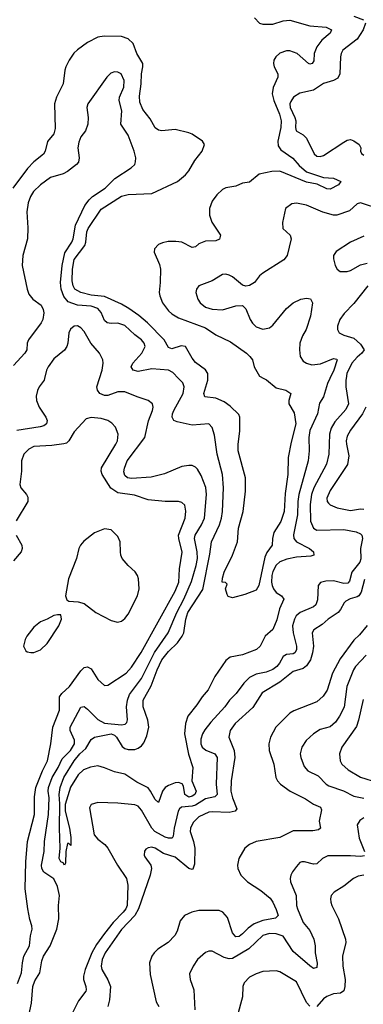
# Model space of a CAD drawing. Header units: inches. Extents: x 1954678 to 2060271, y 904822 to 1016299.
# Tile 238 of 256: x 1994986 to 1997027, y 966283 to 972131. Entities that reach past the tile are written whole.
import ezdxf

# ---------------------------------------------------------------- set-up
doc = ezdxf.new("R2010")
doc.units = ezdxf.units.IN
doc.header["$MEASUREMENT"] = 0
doc.layers.add('B9996', color=7, linetype='Continuous')
doc.layers.add('B9997', color=7, linetype='Continuous')

msp = doc.modelspace()

# ---------------------------------------------------------------- linework, layer by layer
at = {"layer": 'B9996', "color": 5}
for points, elevation in [([(1995134, 970000), (1995131.6, 969990), (1995101.1, 969950), (1995091.2, 969928.8), (1995084.8, 969895.2), (1995086.5, 969870), (1995102.3, 969830), (1995140.9, 969770), (1995149.3, 969750), (1995145.5, 969730), (1995130, 969719), (1995107.8, 969712.2), (1994970, 969690.8)], 560), ([(1995034.4, 966190), (1995056.2, 966290), (1995063.9, 966390), (1995076.9, 966423.1), (1995105.4, 966470), (1995118.5, 966541.5), (1995128.4, 966570), (1995167.3, 966630), (1995206.3, 966730), (1995218.6, 966790), (1995216.1, 966870), (1995221.8, 966930), (1995210, 966982.6), (1995188.7, 967028.7), (1995128.8, 967068.8), (1995118.5, 967090), (1995116.4, 967110), (1995131.2, 967190), (1995132.8, 967250), (1995157.3, 967410), (1995161.3, 967510), (1995156, 967550), (1995158, 967570), (1995178.3, 967630), (1995215.7, 967690), (1995238.3, 967741.7), (1995287.1, 967790), (1995312, 967830), (1995312.6, 967852.6), (1995286.8, 967910), (1995286.9, 967930), (1995350, 968048.9), (1995370, 968051.3), (1995390, 968036.3), (1995450, 967974.1), (1995490, 967953), (1995590, 967942.4), (1995613.1, 967946.9), (1995622.9, 967957.1), (1995626.9, 967973.1), (1995620.2, 968050), (1995626.1, 968090), (1995637.5, 968122.5), (1995710, 968217.7), (1995786.7, 968373.3), (1995868.2, 968490), (1995918.6, 968610), (1995960.8, 968690), (1996006, 968794), (1996034.7, 968890), (1996042.2, 968930), (1996040.8, 968970), (1996024.9, 969050), (1996027.5, 969070), (1996066.6, 969130), (1996083, 969170), (1996095.2, 969310), (1996091.8, 969351.8), (1996064.7, 969424.7), (1996041.4, 969461.4), (1996030, 969473.3), (1996010, 969483), (1995990, 969484), (1995950, 969476.4), (1995846.2, 969433.8), (1995766.6, 969413.4), (1995650, 969405.2), (1995626, 969410), (1995610, 969423.5), (1995605.3, 969445.3), (1995607.8, 969467.8), (1995625.2, 969510), (1995729.9, 969650), (1995751.9, 969748.1), (1995775.1, 969810), (1995779.1, 969830), (1995774.7, 969850), (1995749.8, 969869.8), (1995683.7, 969890), (1995610, 969920.6), (1995570, 969921.3), (1995510, 969898.8), (1995490, 969898.5), (1995462.9, 969910), (1995448.1, 969930), (1995444.6, 969950), (1995460.1, 970000)], 560), ([(1996827.9, 970000), (1996814, 969970), (1996790.2, 969890), (1996766.8, 969853.2), (1996754.1, 969790), (1996708.2, 969690), (1996702.7, 969650), (1996706, 969570), (1996699.5, 969510), (1996643.8, 969310), (1996638.1, 969270), (1996636.1, 969190), (1996611.5, 969071.5), (1996613.5, 969050), (1996630.1, 969030.1), (1996706.3, 968990), (1996730.3, 968970), (1996733, 968950), (1996715.2, 968944.8), (1996630, 968939.7), (1996572.4, 968927.6), (1996530, 968911.5), (1996510, 968891.9), (1996490, 968852.7), (1996484.4, 968830), (1996481.7, 968790), (1996485.2, 968770), (1996493.8, 968750), (1996509.7, 968729.7), (1996540.2, 968710), (1996554.4, 968690), (1996528.4, 968631.6), (1996512.9, 968567.1), (1996490.1, 968509.9), (1996444.6, 968470), (1996414, 968410), (1996393.4, 968390), (1996310, 968358), (1996235.3, 968344.7), (1996210, 968325.3), (1996144.2, 968230), (1996106.4, 968150), (1996070, 968109.8), (1996038.3, 968061.7), (1995985, 967995), (1995971.1, 967950), (1995965.4, 967890), (1995987.9, 967767.9), (1996013.7, 967690), (1996007.5, 967610), (1996033.7, 967550), (1996027.2, 967530), (1996010, 967518.5), (1995990, 967512.6), (1995966.1, 967530), (1995958.6, 967578.6), (1995951.9, 967591.9), (1995930, 967600.4), (1995910, 967598.4), (1995870, 967583.1), (1995849.4, 967570), (1995834.5, 967550), (1995810, 967482.7), (1995790, 967498.7), (1995763.4, 967550), (1995748.6, 967568.6), (1995682.7, 967602.7), (1995610, 967649.9), (1995550, 967664), (1995490, 967688.3), (1995450, 967698.9), (1995407.6, 967692.4), (1995364.5, 967675.5), (1995333.4, 967646.6), (1995287.4, 967572.6), (1995255.5, 967470), (1995256.8, 967430), (1995281.6, 967330), (1995290, 967274), (1995290.7, 967229.3), (1995290, 967226), (1995278, 967238), (1995270, 967238), (1995261.3, 967190), (1995257.5, 967122.5), (1995252, 967110), (1995244.2, 967124.2), (1995229.8, 967130), (1995221.7, 967150), (1995226.4, 967210), (1995221.8, 967330), (1995225.6, 967474.4), (1995221.7, 967530), (1995226.7, 967570), (1995248.9, 967630), (1995309.4, 967730), (1995343.6, 967770), (1995378.5, 967801.5), (1995410, 967855.5), (1995430, 967869.4), (1995530, 967888.6), (1995550, 967881), (1995562, 967870), (1995595.2, 967815.2), (1995610, 967802.7), (1995630, 967796.1), (1995670, 967797.1), (1995690, 967803.8), (1995710, 967819.2), (1995722.9, 967837.1), (1995741.6, 967878.4), (1995752.9, 967930), (1995746.4, 967970), (1995718.8, 968050), (1995719.3, 968090), (1995766.3, 968173.7), (1995802.2, 968270), (1995831.2, 968330), (1995870, 968379), (1995923.4, 968430), (1995951.9, 968470), (1995960.1, 968490), (1995972.8, 968570), (1995985.1, 968610), (1996072.9, 968747.1), (1996116.2, 968956.2), (1996125.8, 969030), (1996173.3, 969130), (1996184.8, 969170), (1996189.9, 969210), (1996196.2, 969350), (1996191.4, 969430), (1996158.4, 969550), (1996142.6, 969662.6), (1996128.8, 969708.8), (1996109.7, 969729.7), (1996010, 969721.7), (1995921.8, 969741.8), (1995901.6, 969750), (1995890.8, 969770), (1995892.8, 969790), (1995901.7, 969810), (1995957, 969910), (1995963.5, 969950), (1995954.8, 969974.8), (1995929.6, 970000)], 540), ([(1996923.9, 970000), (1996922.3, 969990), (1996922.3, 969950), (1996937.8, 969850), (1996923.7, 969816.3), (1996858, 969742), (1996834.9, 969705.1), (1996826, 969670), (1996820.9, 969550), (1996808.7, 969491.3), (1996733.3, 969350), (1996719.2, 969310), (1996711.4, 969251.4), (1996713.3, 969153.3), (1996730, 969110.2), (1996750, 969099), (1996910, 969102.9), (1996984.9, 969090), (1997010, 969076.9), (1997016.9, 969070), (1997022.2, 969050), (1997010.8, 968990), (1997011.9, 968928.1), (1997005.4, 968910), (1996958.2, 968850), (1996944.4, 968795.6), (1996935.1, 968784.9), (1996910, 968782.6), (1996850, 968799.1), (1996803.4, 968796.6), (1996772, 968788), (1996758.3, 968770), (1996754.2, 968685.8), (1996744.3, 968655.7), (1996730, 968644.2), (1996651.3, 968610), (1996628.8, 968590), (1996617.2, 968570), (1996606.5, 968530), (1996609.6, 968490), (1996630.7, 968410), (1996630.6, 968389.4), (1996619.6, 968370), (1996610, 968363.7), (1996570, 968359.8), (1996550.8, 968349.2), (1996529.3, 968310), (1996513.7, 968290), (1996490, 968270.7), (1996450, 968256.5), (1996390, 968244.5), (1996350, 968223.9), (1996316.6, 968190), (1996271.3, 968130), (1996231.2, 968088.8), (1996203.5, 968050), (1996120.6, 967959.4), (1996085.9, 967914.1), (1996071.3, 967888.7), (1996061.8, 967858.2), (1996061.9, 967830), (1996069.4, 967810), (1996092.2, 967792.2), (1996145.2, 967770), (1996158.1, 967750), (1996153.8, 967590), (1996159.1, 967530), (1996144.2, 967515.8), (1996090, 967503.9), (1996030, 967466), (1996010, 967459.6), (1995946.7, 967453.3), (1995935.2, 967444.8), (1995927.9, 967430), (1995904.1, 967330), (1995898.5, 967281.5), (1995891.3, 967270), (1995870.6, 967269.4), (1995850, 967275.8), (1995789.3, 967309.3), (1995771.9, 967330), (1995710, 967435.4), (1995690, 967459.1), (1995670, 967468.5), (1995570, 967478.7), (1995450, 967482.4), (1995410, 967469), (1995400.5, 967450), (1995428.9, 967288.9), (1995450, 967264.2), (1995491.7, 967231.7), (1995510.2, 967210.2), (1995566.6, 967110), (1995620.3, 967030), (1995628.8, 966990), (1995624.3, 966870), (1995616.9, 966850), (1995601.4, 966830), (1995541.7, 966770), (1995490, 966704.3), (1995442.4, 966637.6), (1995414.8, 966590), (1995375.3, 966490), (1995364.5, 966450), (1995365.5, 966430), (1995379, 966390), (1995382, 966370), (1995378.5, 966361.5), (1995335.2, 966304.8), (1995247.9, 966130)], 560), ([(1996436.6, 970000), (1996451.9, 969991.9), (1996510, 969945.3), (1996566.8, 969930), (1996596.4, 969910), (1996584.4, 969870), (1996584.4, 969850), (1996615.7, 969795.7), (1996625.1, 969730), (1996597.7, 969622.3), (1996581.1, 969530), (1996579.3, 969430), (1996562.3, 969317.7), (1996556.4, 969210), (1996537.7, 969150), (1996494.9, 969085.1), (1996487.1, 969050), (1996484.7, 969010), (1996453.9, 968966.1), (1996441.2, 968938.8), (1996406, 968770), (1996390, 968743.6), (1996323.8, 968716.2), (1996250, 968696.3), (1996225.1, 968705.1), (1996217.7, 968717.7), (1996209.3, 968750.7), (1996218, 968778), (1996208, 968788), (1996189.2, 968790), (1996190, 968814), (1996199.5, 968850), (1996249.8, 968950.2), (1996278.7, 969030), (1996284.7, 969110), (1996312.6, 969210), (1996326.8, 969330), (1996327.9, 969410), (1996283.1, 969570), (1996282.7, 969610), (1996293.8, 969686.2), (1996294, 969770), (1996286.7, 969786.7), (1996235.7, 969835.7), (1996200.4, 969860.4), (1996150, 969882.1), (1996085.6, 969890), (1996079.4, 969910), (1996104.1, 969990), (1996103.8, 970000)], 520), ([(1997042.1, 969830), (1997022.5, 969790), (1996950, 969693.3), (1996930, 969656.4), (1996924.6, 969630), (1996926, 969610), (1996941.4, 969541.4), (1996932.3, 969490), (1996830, 969334), (1996810.2, 969290), (1996811.3, 969270), (1996819.8, 969259.8), (1996830, 969250.2), (1996871, 969231), (1996950, 969215.9), (1997010, 969225.5), (1997030, 969223.2)], 580), ([(1994973.5, 966406.5), (1994996.5, 966470), (1995002.2, 966530), (1995011.3, 966568.7), (1995044.2, 966630), (1995049.8, 966690), (1995059.7, 966730), (1995059.1, 966750), (1995046.6, 966786.6), (1995034.6, 966850), (1995019.2, 966970), (1995023, 967130), (1995033.2, 967250), (1995074.7, 967410), (1995075.1, 967515.1), (1995081.9, 967570), (1995122.1, 967670), (1995151.6, 967730), (1995171.8, 967830), (1995184, 967930), (1995223.2, 968030), (1995222.7, 968110), (1995236.7, 968130), (1995283.1, 968170), (1995350, 968264.7), (1995370, 968284.2), (1995390, 968287.1), (1995410, 968274.7), (1995450, 968211.8), (1995490, 968176.5), (1995510, 968178.9), (1995619, 968250), (1995650, 968285.8), (1995708.4, 968371.6), (1995910, 968736.6), (1995931, 968790), (1995936, 968870), (1995951.5, 968968.5), (1995930.4, 969050), (1995929.9, 969070), (1995968.2, 969170), (1995972, 969212), (1995967.6, 969247.6), (1995950, 969264), (1995930, 969268.6), (1995850, 969269), (1995750, 969278.7), (1995667.5, 969307.5), (1995570, 969321.2), (1995528.4, 969348.4), (1995476.2, 969430), (1995469.8, 969450), (1995471.6, 969470), (1995557.8, 969610), (1995566.6, 969630), (1995570.8, 969670), (1995555.1, 969710), (1995534.3, 969734.3), (1995510, 969751), (1995470, 969762.7), (1995411.6, 969768.4), (1995380.5, 969759.5), (1995310, 969682.9), (1995278, 969630), (1995263.6, 969616.4), (1995249.2, 969610.8), (1995177.2, 969602.8), (1995070, 969595), (1995039.8, 969580.2), (1995010.3, 969550), (1994996.5, 969510), (1994997.5, 969450), (1994987.7, 969370), (1994993.2, 969350), (1995027.4, 969310), (1995034.7, 969294.7), (1995034, 969270), (1994965, 969155)], 580), ([(1994966, 969070), (1994999.8, 969010), (1995002.1, 968990), (1994995.1, 968970), (1994950, 968917)], 580), ([(1997034.6, 968805.4), (1997013.5, 968730), (1997000.1, 968710), (1996990, 968702.2), (1996949.2, 968690.8), (1996923.1, 968676.9), (1996912.5, 968667.5), (1996891.5, 968628.5), (1996876.3, 968610), (1996818.5, 968570), (1996781.9, 968538.1), (1996732.1, 968507.9), (1996722.2, 968490), (1996730.6, 968410), (1996724.4, 968370), (1996713, 968330), (1996690, 968292.9), (1996670, 968278.1), (1996610, 968259), (1996530, 968195.6), (1996426.4, 968133.6), (1996370, 968046.1), (1996266, 967950), (1996236.3, 967910), (1996227.5, 967870), (1996259.7, 967790), (1996263.7, 967750), (1996242.2, 967610), (1996240.8, 967550), (1996249, 967509), (1996274.9, 967445.1), (1996265.3, 967430), (1996230, 967422.1), (1996130, 967426.5), (1996110, 967423.7), (1996050, 967396.5), (1996016.3, 967363.7), (1996000.1, 967330), (1995998.9, 967310), (1996018.9, 967250), (1996027, 967210), (1996023.8, 967116.2), (1996014.4, 967085.6), (1996010, 967083.1), (1995990, 967090.6), (1995910, 967157.2), (1995839.4, 967179.4), (1995790, 967210.5), (1995770, 967215.6), (1995750, 967213.5), (1995735.8, 967204.2), (1995727.6, 967192.4), (1995725.8, 967170), (1995730, 967159.1), (1995766, 967110), (1995769, 967089), (1995760.7, 967050), (1995692.2, 966850), (1995669.3, 966810.7), (1995590, 966727.3), (1995493.3, 966590), (1995475.8, 966550), (1995470.7, 966510.7), (1995474.7, 966490), (1995510, 966429.3), (1995524.8, 966390), (1995519.2, 966310), (1995510, 966271.3)], 580), ([(1997050, 968532.1), (1997003.4, 968476.6), (1996970, 968446.6), (1996890, 968334.5), (1996842.7, 968250), (1996811.8, 968148.2), (1996787.7, 968112.3), (1996750, 968080.4), (1996614, 968026), (1996590, 968011.8), (1996508.1, 967930), (1996475, 967870), (1996465, 967830), (1996468.5, 967791.5), (1996495.3, 967710), (1996507.2, 967630), (1996516.5, 967610), (1996534, 967590), (1996592.9, 967550), (1996684.3, 967504.3), (1996730, 967471.8), (1996773.3, 967453.3), (1996777.6, 967437.6), (1996765.4, 967370), (1996771.5, 967330), (1996760.6, 967319.4), (1996727, 967313), (1996610, 967313.6), (1996530, 967274.2), (1996390, 967249.8), (1996350, 967231.6), (1996323.6, 967210), (1996287.5, 967150), (1996278.8, 967110), (1996281.1, 967090), (1996298.9, 967050), (1996338.2, 967010), (1996418.7, 966958.7), (1996473.8, 966913.8), (1996490.1, 966890.1), (1996510, 966847.2), (1996521.5, 966810), (1996505.3, 966794.7), (1996430, 966780.5), (1996379.3, 966760.7), (1996343.8, 966736.2), (1996310, 966700.9), (1996290, 966686.9), (1996270, 966683.5), (1996250, 966707.8), (1996219.8, 966799.8), (1996192.4, 966830), (1996170, 966840.8), (1996050, 966841.1), (1996008.6, 966831.4), (1995964.2, 966810), (1995940.1, 966779.9), (1995921.4, 966718.6), (1995907.9, 966692.1), (1995868.9, 966650), (1995806.5, 966610), (1995783.9, 966590), (1995770.1, 966569.9), (1995758, 966530), (1995760.1, 966460.1), (1995797.1, 966297.1), (1995812.9, 966270)], 620), ([(1997042.7, 968357.3), (1996979.8, 968290), (1996967.8, 968270), (1996928.9, 968170), (1996912, 968048), (1996886.1, 967993.9), (1996861.9, 967958.1), (1996830, 967930.8), (1996770, 967914.4), (1996731.6, 967890), (1996686.7, 967850), (1996662, 967810), (1996652.6, 967770), (1996655.8, 967750), (1996675.1, 967695.1), (1996696.5, 967670), (1996759.4, 967639.4), (1996805.8, 967590), (1996821, 967581), (1996909.8, 967550.2), (1996970, 967519.8), (1997030, 967507.3)], 640), ([(1997026.7, 968093.3), (1996998.5, 967970), (1996986.1, 967933.9), (1996899.1, 967810), (1996884.6, 967770), (1996888.4, 967730), (1996898.6, 967710), (1996936.5, 967676.5), (1997010, 967631.5), (1997110, 967601.5)], 660), ([(1997029.6, 967390.4), (1997005.5, 967374.5), (1996990.2, 967350), (1997002.4, 967270), (1997034.5, 967190)], 640), ([(1997034.2, 967165.8), (1997010, 967161.3), (1996950, 967165.8), (1996815.4, 967164.6), (1996783.7, 967150), (1996750, 967118), (1996730, 967115.1), (1996678, 967130), (1996662, 967130), (1996650, 967126), (1996630, 967102.7), (1996605.5, 967070), (1996597.1, 967050), (1996592.7, 967030), (1996594.4, 967010), (1996627.2, 966930), (1996630.2, 966870.2), (1996635.9, 966850), (1996669.4, 966770), (1996710, 966720.9), (1996733.5, 966670), (1996740.8, 966630), (1996740.2, 966590), (1996752.9, 966527.1), (1996750, 966501.2), (1996730, 966496.9), (1996710, 966511.2), (1996610, 966597.2), (1996550, 966688.3), (1996510, 966702.2), (1996470, 966703.6), (1996430, 966692.4), (1996346.6, 966613.4), (1996250, 966556.2), (1996230, 966554), (1996200.8, 966560.8), (1996130, 966598.9), (1996110, 966598.7), (1996090, 966591.5), (1996042.3, 966550), (1996016.5, 966510), (1995994.9, 966465.1), (1995998.9, 966430), (1996020.2, 966370), (1996026.7, 966250)], 640), ([(1997030, 967049.9), (1996996.2, 967043.8), (1996968.8, 967031.2), (1996910, 966985.7), (1996853.7, 966950), (1996836, 966930), (1996831.4, 966910), (1996833.4, 966890), (1996839.1, 966870), (1996879.6, 966790), (1996921.5, 966670), (1996923.2, 966650), (1996902.3, 966570), (1996905.5, 966510), (1996919.3, 966430), (1996917.2, 966390), (1996910, 966362.9), (1996890.9, 966349.1), (1996850, 966346.1), (1996810.1, 966329.9), (1996790, 966315), (1996750, 966270.7)], 660), ([(1996710, 966272.2), (1996690, 966294.8), (1996630, 966416.2), (1996530, 966476.4), (1996510, 966481.7), (1996430, 966477.2), (1996390, 966464.5), (1996350, 966444.4), (1996318.9, 966410), (1996311.8, 966390), (1996308.5, 966328.5), (1996278.5, 966210)], 660)]:
    msp.add_lwpolyline(points, dxfattribs=dict(at, elevation=elevation))
at = {"layer": 'B9996', "color": 5, "elevation": 620}
for points in [[(1995490, 969106.9), (1995430, 969084.2), (1995366.9, 969033.1), (1995348, 969010), (1995338.2, 968990), (1995322.8, 968930), (1995276.8, 968810), (1995257.6, 968710), (1995265.5, 968685.5), (1995278, 968678), (1995333.1, 968673.1), (1995370, 968664.4), (1995438.9, 968610), (1995530, 968563.5), (1995567.5, 968552.5), (1995590, 968558.5), (1995610, 968573.6), (1995630, 968599.6), (1995685.5, 968710), (1995696.6, 968750), (1995692.1, 968810), (1995685.7, 968830), (1995671.7, 968851.7), (1995630, 968888.4), (1995594.7, 968930), (1995586.3, 968950), (1995584.1, 968970), (1995583.9, 969030), (1995570, 969060.9), (1995530, 969101.7)], [(1995210, 968597.2), (1995190, 968592.3), (1995150.3, 968569.7), (1995110, 968555.1), (1995070, 968523), (1995029.1, 968470), (1995018.2, 968450), (1995009, 968410), (1995023.1, 968383.1), (1995030, 968377), (1995051.8, 968371.8), (1995070, 968372.9), (1995110, 968387.6), (1995150, 968427), (1995218.4, 968530), (1995234.5, 968570), (1995230, 968595.3)]]:
    msp.add_lwpolyline(points, close=True, dxfattribs=at)
at = {"layer": 'B9997', "color": 5}
for points, elevation in [([(1996381.3, 972141.3), (1996410, 972110.9), (1996430, 972103.8), (1996490, 972104.9), (1996550, 972122.9), (1996590, 972127.5), (1996710, 972094), (1996806.2, 972086.2), (1996837.7, 972070), (1996830.2, 972050), (1996780.6, 972010), (1996750.1, 971969.9), (1996735.5, 971930), (1996733.1, 971886.9), (1996723.8, 971870), (1996710, 971865.9), (1996701.1, 971870), (1996633.8, 971930), (1996590, 971945), (1996570, 971945.5), (1996530, 971931.9), (1996506.5, 971910), (1996495, 971890), (1996493.2, 971870), (1996497.6, 971850), (1996518.5, 971810), (1996519.1, 971790), (1996491.1, 971728.9), (1996484.7, 971690), (1996494.8, 971650), (1996529.4, 971570), (1996539.1, 971530), (1996535.9, 971490), (1996518.8, 971410), (1996520.9, 971380.9), (1996537.6, 971357.6), (1996607.4, 971307.4), (1996645.3, 971265.3), (1996690, 971226.8), (1996790, 971192.8), (1996850, 971190.2), (1996893.4, 971170), (1996879.3, 971150), (1996830, 971123.8), (1996810, 971126), (1996752.9, 971152.9), (1996690, 971166.7), (1996530, 971231.3), (1996483, 971230), (1996407.3, 971212.7), (1996350, 971164.8), (1996310, 971158.9), (1996270, 971142.3), (1996210, 971131.8), (1996190, 971123.1), (1996156.2, 971090), (1996130, 971052.4), (1996114.2, 971010), (1996113.8, 970970), (1996128.1, 970928.1), (1996179.6, 970850), (1996173.6, 970826.4), (1996150, 970816.5), (1996090, 970815.7), (1996050, 970798.8), (1996030, 970782.6), (1996010, 970777.3), (1995948.5, 970808.5), (1995913.6, 970813.6), (1995867, 970813), (1995833.6, 970806.4), (1995810, 970795.6), (1995786.5, 970770), (1995784.7, 970750), (1995817.1, 970677.1), (1995822.3, 970650), (1995820.7, 970570), (1995813.8, 970510), (1995817.7, 970490), (1995834.5, 970450), (1995870, 970402.3), (1995890, 970383.7), (1995930, 970359.3), (1996090, 970300.3), (1996150, 970259.4), (1996237.7, 970217.7), (1996333.1, 970150), (1996353.7, 970130), (1996368.8, 970110), (1996379.5, 970070), (1996410, 970014), (1996436.6, 970000)], 520), ([(1997040.2, 972110), (1997026, 972070), (1996990, 972015.5), (1996904.2, 971950), (1996895, 971930), (1996892, 971910), (1996887.2, 971810), (1996876, 971784), (1996850.3, 971769.7), (1996790, 971751), (1996730, 971712.4), (1996650, 971693.5), (1996612.6, 971670), (1996595.3, 971644.7), (1996590.1, 971630), (1996591.4, 971610), (1996620.2, 971550), (1996625.4, 971530), (1996623.6, 971490), (1996627.6, 971470), (1996670, 971446.7), (1996690, 971427.9), (1996733.9, 971333.9), (1996750, 971320.2), (1996770, 971317.3), (1996790, 971323.7), (1996910, 971403.8), (1996930, 971414.7), (1996950, 971418.3), (1996970, 971412), (1997001.6, 971390), (1997012.4, 971370), (1997010.6, 971350), (1997015.5, 971335.5), (1997030, 971326.3)], 540), ([(1996970, 972151.6), (1997027, 972130)], 540), ([(1996103.8, 970000), (1996103.1, 970030), (1996090, 970050.9), (1996030, 970094.8), (1996010, 970119.8), (1995970, 970188.9), (1995945.3, 970194.7), (1995890, 970175.1), (1995870, 970183.5), (1995844.3, 970230), (1995745.5, 970330), (1995694.2, 970374.2), (1995634.9, 970414.9), (1995590, 970441.6), (1995490, 970486), (1995410, 970495.2), (1995348.6, 970510), (1995314.3, 970530), (1995303.5, 970550), (1995298.8, 970578.8), (1995299.7, 970650), (1995310, 970706.9), (1995372.7, 970790), (1995379, 970810), (1995385.8, 970870), (1995393.2, 970890), (1995470, 971005.7), (1995590, 971083.4), (1995630, 971092.5), (1995770, 971098.8), (1995923.9, 971170), (1995970, 971208.8), (1995990, 971233.7), (1996025.9, 971294.1), (1996069.9, 971350), (1996083.1, 971390), (1996071.6, 971410), (1996010, 971449.8), (1995990, 971458), (1995910, 971478.2), (1995830, 971469.9), (1995810, 971475.2), (1995790, 971488.9), (1995761.6, 971541.6), (1995717.3, 971597.3), (1995700.6, 971640.6), (1995696.9, 971676.9), (1995707.1, 971750), (1995709, 971810), (1995718.4, 971850), (1995717.4, 971870), (1995681.1, 971930), (1995661, 971990), (1995630, 972016.1), (1995590, 972029.8), (1995487.9, 972032.1), (1995450, 972026.3), (1995390, 971994.7), (1995330, 971950.8), (1995308.8, 971931.2), (1995279.8, 971890), (1995259.5, 971850), (1995254.3, 971830), (1995243.9, 971750), (1995205.7, 971670), (1995193.1, 971630), (1995196.1, 971483.9), (1995188.2, 971451.8), (1995152.3, 971407.7), (1995138.4, 971350), (1995127.7, 971332.3), (1995070, 971286), (1995033.6, 971246.4), (1994946.6, 971130)], 520), ([(1995929.6, 970000), (1995894.8, 970034.8), (1995869.9, 970049.9), (1995770, 970056.6), (1995690, 970041.9), (1995659.7, 970050), (1995648.8, 970070), (1995658, 970090), (1995711.6, 970150), (1995730.7, 970190), (1995726.2, 970210), (1995710, 970229.7), (1995670, 970259.3), (1995610, 970315.5), (1995570, 970328.9), (1995530, 970326.3), (1995505.4, 970330), (1995490, 970343.5), (1995470, 970392.1), (1995450, 970415.6), (1995410, 970428.6), (1995330, 970436), (1995274.9, 970454.9), (1995247.7, 970487.7), (1995232.9, 970530), (1995229, 970570), (1995238.5, 970670), (1995254.3, 970745.7), (1995296.7, 970810), (1995304.6, 970830), (1995316.9, 970910), (1995373.8, 971026.2), (1995398.5, 971061.5), (1995418.8, 971081.2), (1995494.4, 971130), (1995551.6, 971188.4), (1995647.3, 971250), (1995669.4, 971270), (1995673.8, 971286.2), (1995675.1, 971310), (1995665.1, 971350), (1995630, 971444.5), (1995586.9, 971510), (1995593.6, 971590), (1995576.8, 971650), (1995579.4, 971670), (1995604.2, 971730), (1995606.2, 971770), (1995588.9, 971808.9), (1995570, 971819.2), (1995550, 971820.9), (1995527.4, 971812.6), (1995503.6, 971790), (1995390.4, 971630), (1995386, 971610), (1995393.7, 971550), (1995390.4, 971510), (1995377.6, 971470), (1995350, 971434.7), (1995336.8, 971403.2), (1995331.7, 971370), (1995339.7, 971310), (1995334.6, 971285.4), (1995323.1, 971270), (1995270, 971229.8), (1995244.2, 971215.8), (1995170, 971192.5), (1995110, 971148.9), (1995067.9, 971110), (1995050, 971081.1), (1995036.5, 971043.5), (1995029, 970990), (1995035.4, 970895.4), (1995033.5, 970830), (1995004.7, 970730), (1995000.4, 970670), (1995030, 970530.8), (1995041, 970501), (1995064.9, 970470), (1995114.6, 970434.6), (1995126, 970410), (1995129.3, 970389.3), (1995124.3, 970350), (1995114.2, 970330), (1995039.2, 970230), (1995030.2, 970210), (1995028, 970170), (1995016.9, 970150), (1994950, 970077.1)], 540), ([(1997130, 971003.7), (1997010, 971042.3), (1996990, 971036.4), (1996944.4, 970995.6), (1996870, 970969.8), (1996850, 970970.6), (1996786.7, 970986.7), (1996690, 971028.5), (1996630, 971040.5), (1996603.1, 971036.9), (1996565.5, 971010), (1996546.7, 970926.7), (1996548.4, 970890), (1996592.4, 970850), (1996598.7, 970830), (1996574.3, 970730), (1996555, 970705), (1996430, 970625.7), (1996410.3, 970610), (1996380.4, 970570), (1996350, 970551.3), (1996330, 970547.6), (1996310, 970553.6), (1996250, 970602.6), (1996230, 970614), (1996210, 970618.8), (1996190, 970616.8), (1996130, 970580.3), (1996050.6, 970550), (1996037, 970530), (1996033.1, 970510), (1996043.2, 970470), (1996058.9, 970450), (1996090, 970423.2), (1996130, 970411.1), (1996190, 970408.4), (1996270.4, 970430.4), (1996310, 970433.4), (1996330, 970414), (1996354.3, 970350), (1996367.8, 970327.8), (1996390, 970306.7), (1996430, 970293.4), (1996470, 970301.3), (1996490, 970315.8), (1996570, 970415.3), (1996610, 970448.9), (1996655.3, 970470), (1996690, 970476.4), (1996712.5, 970472.5), (1996724, 970450), (1996714, 970370), (1996687.2, 970290), (1996665.9, 970254.1), (1996650.2, 970210), (1996647.7, 970170), (1996651.6, 970130), (1996670, 970102.3), (1996690.2, 970090.2), (1996721.6, 970081.6), (1996772.6, 970087.4), (1996850, 970118.2), (1996870, 970114.8), (1996871.1, 970111.1), (1996851.1, 970050), (1996827.9, 970000)], 540), ([(1997030, 970845.3), (1996950, 970809.8), (1996866.4, 970753.6), (1996857.3, 970742.7), (1996850.5, 970730), (1996850.4, 970710), (1996859.5, 970670), (1996870.4, 970650), (1996890, 970635.6), (1996930, 970635), (1996950, 970641.6), (1997010, 970675.2), (1997050, 970684.9)], 560), ([(1997054.3, 970550), (1996970, 970444.5), (1996913.8, 970386.2), (1996888.1, 970350), (1996872.6, 970310), (1996872.9, 970290), (1996884.2, 970270), (1996910, 970256.9), (1996970, 970239.5), (1997010, 970204), (1997030.9, 970170), (1997018.5, 970150), (1996990, 970126), (1996958.8, 970090), (1996928.9, 970030), (1996923.9, 970000)], 560), ([(1995460.1, 970000), (1995475.6, 970050), (1995481.6, 970090), (1995479.3, 970110), (1995459.8, 970150), (1995409.2, 970209.2), (1995370, 970278.9), (1995350, 970300.4), (1995330, 970312.1), (1995310, 970311), (1995287.7, 970292.3), (1995278.9, 970270), (1995273.2, 970210), (1995266.5, 970190), (1995251.9, 970168.1), (1995190, 970116.4), (1995155.5, 970070), (1995145.8, 970050), (1995134, 970000)], 560)]:
    msp.add_lwpolyline(points, dxfattribs=dict(at, elevation=elevation))

doc.saveas('drawing.dxf')
